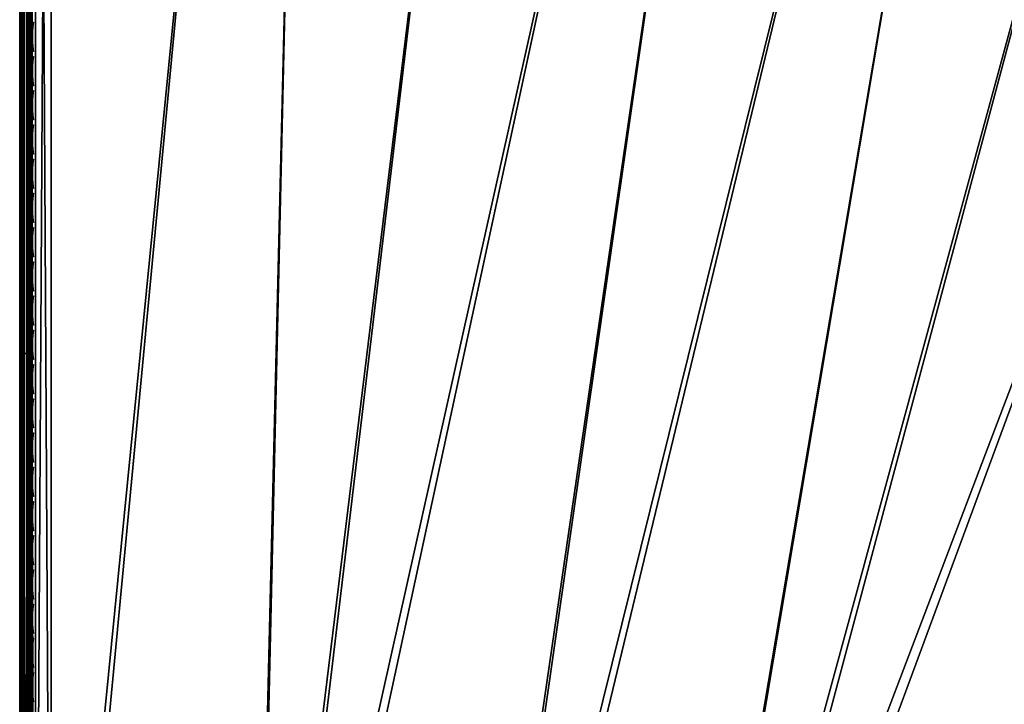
# Model space of a CAD drawing. Header units: inches. Extents: x 0 to 44.3, y -38.2 to 0.
# Tile 11 of 256: x 0 to 7.8, y -22.5 to -17.1. Entities that reach past the tile are written whole.
import ezdxf

# ---------------------------------------------------------------- set-up
doc = ezdxf.new("R2010")
doc.units = ezdxf.units.IN
doc.header["$LTSCALE"] = 0.03937
doc.header["$MEASUREMENT"] = 0
for name, color, linetype in [('A-FURN-3-ST', 151, 'Continuous'), ('A-FURN-3-ST-SEAM', 250, 'Continuous'), ('A-FURN-3-STITCH', 15, 'Continuous')]:
    doc.layers.add(name, color=color, linetype=linetype)

msp = doc.modelspace()

# ---------------------------------------------------------------- meshes
at = {"layer": 'A-FURN-3-ST'}
mesh = msp.add_polyface(dxfattribs=at)
corners = [(0.25, -5.4505, 18), (0.25, -26.9009, 18), (2.3672, -5.4989, 18), (0.125, -26.9009, 17.9665), (0.125, -5.4505, 17.9665), (0.0335, -26.9009, 17.875), (0.0335, -5.4505, 17.875), (0, -26.9009, 17.75), (0, -5.4505, 17.75), (0, -5.2847, 17.7337), (0.0063, -5.2739, 17.7882), (0.0733, -5.2502, 17.9071), (0.1042, -5.2451, 17.9328), (0.1735, -5.2383, 17.9671), (0.2502, -5.2359, 17.9788), (0.1736, -5.0342, 17.9052), (0.0063, -5.104, 17.7366), (0, -5.1253, 17.6853), (0.0734, -5.0576, 17.8487), (0.1043, -5.0476, 17.8729), (0, -27.5009, 5.25), (0, -4.8505, 5.25), (0.0335, -27.5009, 5.125), (0.0335, -4.8505, 5.125), (0.125, -27.5009, 5.0335), (0.125, -4.8505, 5.0335), (0.25, -27.5009, 5), (0.25, -4.8505, 5), (2.3784, -5.2145, 17.9625), (0.2504, -5.0296, 17.9162), (0, -4.6005, 16.9), (0, -27.7509, 16.9), (0, -4.9784, 17.6067), (0, -27.7509, 5.5), (0, -4.6005, 5.5), (2.3897, -4.8994, 5)]
mesh.append_faces([[corners[k] for k in face] for face in [(0, 1, 2), (1, 0, 3), (3, 0, 4), (3, 4, 5), (5, 4, 6), (5, 6, 7), (7, 6, 8), (9, 8, 10), (10, 8, 6), (10, 6, 11), (11, 6, 4), (11, 4, 12), (12, 4, 13), (14, 15, 13), (14, 13, 0), (0, 13, 4), (16, 17, 10), (10, 17, 9), (16, 10, 11, 18), (18, 11, 12, 19), (20, 21, 22), (22, 21, 23), (22, 23, 24), (24, 23, 25), (24, 25, 26), (26, 25, 27), (14, 28, 29), (14, 0, 2), (8, 30, 7), (7, 30, 31), (9, 17, 8), (8, 17, 32), (31, 30, 33), (33, 30, 34), (33, 34, 20), (20, 34, 21), (35, 26, 27)]])
mesh = msp.add_polyface(dxfattribs=at)
corners = [(6.711, -27.5344, 18), (14.9018, -7.4229, 18), (12.8471, -6.9097, 18), (5.1082, -27.2662, 18), (10.7749, -6.4728, 18), (8.6879, -6.1129, 18), (3.4949, -27.0709, 18), (6.5891, -5.8303, 18), (1.8744, -26.9491, 18), (4.4812, -5.6256, 18), (2.3672, -5.4989, 18), (0.25, -26.9009, 18), (13.0923, -5.8374, 5.5), (13.0839, -5.8745, 5.3087), (10.9729, -5.4295, 5.3087), (12.9806, -6.3247, 5), (10.8864, -5.8833, 5), (13.0234, -6.1382, 5.0381), (10.9223, -5.6953, 5.0381), (10.9527, -5.536, 5.1464), (13.0597, -5.9801, 5.1464), (8.7773, -5.5196, 5), (12.9107, -6.6322, 17.9625), (10.8281, -6.1931, 17.9625), (8.7307, -5.8314, 17.9625), (6.6214, -5.5475, 17.9625), (13.0842, -5.874, 17.1847), (13.0923, -5.8374, 16.9), (10.9732, -5.429, 17.1847), (13.0598, -5.9811, 17.45), (10.9528, -5.537, 17.45), (13.0208, -6.1515, 17.6778), (10.9203, -5.7087, 17.6778), (12.97, -6.3736, 17.8526), (10.8777, -5.9325, 17.8526), (8.7706, -5.5691, 17.8526), (15.057, -6.8433, 5), (6.6008, -28.1242, 5), (5.0253, -27.8604, 5), (3.4395, -27.6684, 5), (6.6562, -5.2341, 5), (1.8467, -27.5485, 5), (4.526, -5.0273, 5), (2.3897, -4.8994, 5), (0.25, -27.5009, 5)]
mesh.append_faces([[corners[k] for k in face] for face in [(0, 1, 2), (0, 2, 3), (3, 2, 4), (3, 4, 5), (3, 5, 6), (6, 5, 7), (6, 7, 8), (8, 7, 9), (8, 9, 10), (10, 11, 8), (12, 13, 14), (15, 16, 17), (17, 16, 18), (17, 18, 19, 20), (20, 19, 14, 13), (16, 21, 18), (2, 22, 4), (4, 22, 23), (4, 23, 5), (5, 23, 24), (5, 24, 7), (7, 24, 25), (26, 27, 28), (29, 26, 28, 30), (31, 29, 30, 32), (33, 31, 32, 34), (22, 33, 34, 23), (23, 34, 35, 24), (36, 37, 15), (15, 38, 16), (16, 38, 21), (21, 38, 39), (21, 39, 40), (40, 39, 41), (40, 41, 42), (42, 41, 43), (43, 41, 44)]])
mesh = msp.add_polyface(dxfattribs=at)
corners = [(8.1627, -28.4591, 5), (8.1185, -28.6453, 5.0381), (6.5652, -28.3122, 5.0381), (6.6008, -28.1242, 5), (4.9983, -28.0498, 5.0381), (5.0253, -27.8604, 5), (3.4212, -27.8588, 5.0381), (6.508, -28.6155, 5.5), (4.9551, -28.3555, 5.5), (6.5149, -28.5781, 5.3087), (4.9603, -28.3177, 5.3087), (4.9755, -28.2104, 5.1464), (6.535, -28.4715, 5.1464), (3.3921, -28.1661, 5.5), (3.3954, -28.1282, 5.3087), (3.4057, -28.0203, 5.1464), (4.9551, -28.3555, 16.9), (3.3921, -28.1661, 16.9), (6.508, -28.6155, 16.9), (6.5145, -28.5786, 17.1847), (4.9598, -28.3183, 17.1847), (9.7938, -28.5612, 17.9625), (9.8719, -28.2874, 18), (8.2345, -28.1521, 17.9625), (8.3, -27.875, 18), (6.6582, -27.8141, 17.9625), (6.711, -27.5344, 18), (5.0683, -27.548, 17.9625), (5.1082, -27.2662, 18), (3.4679, -27.3543, 17.9625), (9.7209, -28.8163, 17.8526), (8.1734, -28.4102, 17.8526), (6.609, -28.0748, 17.8526), (5.0311, -27.8107, 17.8526), (3.4428, -27.6185, 17.8526), (8.121, -28.632, 17.6778), (6.5668, -28.2987, 17.6778), (4.9992, -28.0363, 17.6778), (3.4213, -27.8453, 17.6778), (6.5346, -28.4705, 17.45), (4.9749, -28.2094, 17.45), (3.4049, -28.0193, 17.45), (3.395, -28.1287, 17.1847), (14.9018, -7.4229, 18), (15.057, -6.8433, 5), (12.9806, -6.3247, 5)]
mesh.append_faces([[corners[k] for k in face] for face in [(0, 1, 2), (0, 2, 3), (3, 2, 4), (3, 4, 5), (5, 4, 6), (7, 8, 9), (9, 8, 10), (9, 10, 11, 12), (12, 11, 4, 2), (8, 13, 10), (10, 14, 15, 11), (11, 15, 6, 4), (7, 16, 8), (8, 16, 17), (18, 19, 16), (16, 19, 20), (16, 20, 17), (21, 22, 23), (23, 22, 24), (23, 24, 25), (25, 24, 26), (25, 26, 27), (27, 26, 28), (27, 28, 29), (30, 21, 23, 31), (31, 23, 25, 32), (32, 25, 27, 33), (33, 27, 29, 34), (35, 31, 32, 36), (36, 32, 33, 37), (37, 33, 34, 38), (39, 36, 37, 40), (40, 37, 38, 41), (19, 39, 40, 20), (20, 40, 41, 42), (24, 43, 26), (44, 0, 3), (45, 3, 5)]])
at = {"layer": 'A-FURN-3-ST-SEAM'}
mesh = msp.add_polyface(dxfattribs=at)
corners = [(0.0567, -27.0937, 17.8324), (0.039, -27.0939, 17.8334), (0.039, -26.91, 17.8515), (0.0567, -26.91, 17.8505), (0.039, -19.7597, 17.8515), (0.0567, -19.7597, 17.8505), (0.039, -12.6094, 17.8515), (0.0567, -12.6094, 17.8505), (0.039, -5.4592, 17.8515), (0.0567, -5.4592, 17.8505), (0.0003, -5.4592, 17.9045), (0.0019, -5.4592, 17.8868), (0.0019, -12.6094, 17.8868), (0.0003, -12.6094, 17.9045), (0.0019, -19.7597, 17.8868), (0.0003, -19.7597, 17.9045), (0.0019, -26.91, 17.8868), (0.0003, -26.91, 17.9045), (0.0019, -27.1007, 17.868), (0.0003, -27.1041, 17.8854), (0.0228, -27.0953, 17.8406), (0.0228, -26.91, 17.8588), (0.0228, -19.7597, 17.8588), (0.0228, -12.6094, 17.8588), (0.0228, -5.4592, 17.8588), (0.1, -26.91, 17.9), (0.0929, -26.91, 17.9255), (0.1, -27.0951, 17.8825), (0.0929, -19.7597, 17.9255), (0.1, -19.7597, 17.9), (0.0929, -12.6094, 17.9255), (0.1, -12.6094, 17.9), (0.0929, -5.4592, 17.9255), (0.0812, -5.4592, 17.939), (0.0812, -12.6094, 17.939), (0.0812, -19.7597, 17.939), (0.0812, -26.91, 17.939), (0.0812, -27.1108, 17.9192), (0.0929, -27.1082, 17.906), (0.0655, -5.4592, 17.9472), (0.0655, -12.6094, 17.9472), (0.0655, -19.7597, 17.9472), (0.0655, -26.91, 17.9472), (0.0655, -27.1123, 17.9272), (0.0051, -5.4592, 17.9217), (0.0051, -12.6094, 17.9217), (0.0051, -19.7597, 17.9217), (0.0051, -26.91, 17.9217), (0.0051, -27.1074, 17.9022), (0.0872, -5.4592, 17.8675), (0.0965, -5.4592, 17.8826), (0.0965, -12.6094, 17.8826), (0.0872, -12.6094, 17.8675), (0.0965, -19.7597, 17.8826), (0.0872, -19.7597, 17.8675), (0.0965, -26.91, 17.8826), (0.0872, -26.91, 17.8675), (0.0965, -27.0999, 17.8639), (0.0872, -27.097, 17.8491), (0.1, -5.4592, 17.9), (0.0304, -27.1121, 17.9259), (0.0304, -26.91, 17.9459), (0.0304, -19.7597, 17.9459), (0.0304, -12.6094, 17.9459), (0.0155, -27.1102, 17.9164), (0.0155, -26.91, 17.9362), (0.0155, -19.7597, 17.9362), (0.0155, -12.6094, 17.9362), (0.0734, -27.0948, 17.8381), (0.0734, -26.91, 17.8563), (0.0734, -19.7597, 17.8563), (0.0734, -12.6094, 17.8563)]
mesh.append_faces([[corners[k] for k in face] for face in [(0, 1, 2, 3), (3, 2, 4, 5), (5, 4, 6, 7), (7, 6, 8, 9), (10, 11, 12, 13), (13, 12, 14, 15), (15, 14, 16, 17), (17, 16, 18, 19), (1, 20, 21, 2), (2, 21, 22, 4), (4, 22, 23, 6), (6, 23, 24, 8), (25, 26, 27), (26, 25, 28), (28, 25, 29), (28, 29, 30), (30, 29, 31), (30, 31, 32), (32, 33, 34, 30), (30, 34, 35, 28), (28, 35, 36, 26), (26, 36, 37, 38), (33, 39, 40, 34), (34, 40, 41, 35), (35, 41, 42, 36), (36, 42, 43, 37), (44, 10, 13, 45), (45, 13, 15, 46), (46, 15, 17, 47), (47, 17, 19, 48), (49, 50, 51, 52), (52, 51, 53, 54), (54, 53, 55, 56), (56, 55, 57, 58), (51, 59, 31), (51, 31, 53), (53, 31, 29), (53, 29, 55), (55, 29, 25), (55, 25, 27), (60, 43, 42, 61), (61, 42, 41, 62), (62, 41, 40, 63), (64, 60, 61, 65), (65, 61, 62, 66), (66, 62, 63, 67), (48, 64, 65, 47), (47, 65, 66, 46), (46, 66, 67, 45), (20, 18, 16, 21), (21, 16, 14, 22), (22, 14, 12, 23), (68, 0, 3, 69), (69, 3, 5, 70), (70, 5, 7, 71), (58, 68, 69, 56), (56, 69, 70, 54), (54, 70, 71, 52)]])
at = {"layer": 'A-FURN-3-STITCH'}
mesh = msp.add_polyface(dxfattribs=at)
corners = [(0.1007, -17.3644, 17.9499), (0.0964, -17.3259, 17.9556), (0.096, -17.3258, 17.9608), (0.1028, -17.3644, 17.9514), (0.0938, -17.287, 17.9588), (0.0934, -17.287, 17.964), (0.1003, -17.3258, 17.9637), (0.1071, -17.3643, 17.9543), (0.0929, -17.248, 17.9594), (0.0926, -17.2479, 17.9646), (0.0977, -17.2869, 17.9669), (0.105, -17.3258, 17.9615), (0.1093, -17.3643, 17.9558), (0.0938, -17.2089, 17.9575), (0.0934, -17.2088, 17.9627), (0.0969, -17.2478, 17.9675), (0.1024, -17.2869, 17.9646), (0.0964, -17.1701, 17.953), (0.096, -17.1701, 17.9582), (0.0977, -17.2088, 17.9656), (0.1016, -17.2479, 17.9652), (0.1007, -17.1319, 17.9461), (0.1028, -17.1319, 17.9476), (0.1003, -17.17, 17.9611), (0.1024, -17.2088, 17.9633), (0.1071, -17.1318, 17.9505), (0.105, -17.1701, 17.9589), (0.1093, -17.1318, 17.9519)]
mesh.append_faces([[corners[k] for k in face] for face in [(0, 1, 2, 3), (1, 4, 5, 2), (3, 2, 6, 7), (4, 8, 9, 5), (2, 5, 10, 6), (7, 6, 11, 12), (8, 13, 14, 9), (5, 9, 15, 10), (6, 10, 16, 11), (13, 17, 18, 14), (9, 14, 19, 15), (10, 15, 20, 16), (17, 21, 22, 18), (14, 18, 23, 19), (15, 19, 24, 20), (18, 22, 25, 23), (19, 23, 26, 24), (23, 25, 27, 26)]])
mesh = msp.add_polyface(dxfattribs=at)
corners = [(0.1007, -17.6359, 17.9499), (0.0964, -17.5975, 17.9556), (0.096, -17.5974, 17.9608), (0.1028, -17.6359, 17.9514), (0.0938, -17.5586, 17.9588), (0.0934, -17.5585, 17.964), (0.1003, -17.5973, 17.9637), (0.1071, -17.6358, 17.9543), (0.0929, -17.5195, 17.9594), (0.0926, -17.5194, 17.9646), (0.0977, -17.5584, 17.9669), (0.105, -17.5974, 17.9615), (0.1093, -17.6358, 17.9558), (0.0938, -17.4804, 17.9575), (0.0934, -17.4804, 17.9627), (0.0969, -17.5194, 17.9675), (0.1024, -17.5585, 17.9646), (0.0964, -17.4417, 17.953), (0.096, -17.4416, 17.9582), (0.0977, -17.4803, 17.9656), (0.1016, -17.5194, 17.9652), (0.1007, -17.4034, 17.9461), (0.1028, -17.4034, 17.9476), (0.1003, -17.4415, 17.9611), (0.1024, -17.4803, 17.9633), (0.1071, -17.4034, 17.9505), (0.105, -17.4416, 17.9589), (0.1093, -17.4033, 17.9519)]
mesh.append_faces([[corners[k] for k in face] for face in [(0, 1, 2, 3), (1, 4, 5, 2), (3, 2, 6, 7), (4, 8, 9, 5), (2, 5, 10, 6), (7, 6, 11, 12), (8, 13, 14, 9), (5, 9, 15, 10), (6, 10, 16, 11), (13, 17, 18, 14), (9, 14, 19, 15), (10, 15, 20, 16), (17, 21, 22, 18), (14, 18, 23, 19), (15, 19, 24, 20), (18, 22, 25, 23), (19, 23, 26, 24), (23, 25, 27, 26)]])
mesh = msp.add_polyface(dxfattribs=at)
corners = [(0.1007, -17.9074, 17.9499), (0.0964, -17.869, 17.9556), (0.096, -17.8689, 17.9608), (0.1028, -17.9074, 17.9514), (0.0938, -17.8301, 17.9588), (0.0934, -17.83, 17.964), (0.1003, -17.8689, 17.9637), (0.1071, -17.9074, 17.9543), (0.0929, -17.791, 17.9594), (0.0926, -17.7909, 17.9646), (0.0977, -17.83, 17.9669), (0.105, -17.8689, 17.9615), (0.1093, -17.9073, 17.9558), (0.0938, -17.752, 17.9575), (0.0934, -17.7519, 17.9627), (0.0969, -17.7909, 17.9675), (0.1024, -17.83, 17.9646), (0.0964, -17.7132, 17.953), (0.096, -17.7131, 17.9582), (0.0977, -17.7518, 17.9656), (0.1016, -17.7909, 17.9652), (0.1007, -17.675, 17.9461), (0.1028, -17.6749, 17.9476), (0.1003, -17.7131, 17.9611), (0.1024, -17.7519, 17.9633), (0.1071, -17.6749, 17.9505), (0.105, -17.7131, 17.9589), (0.1093, -17.6749, 17.9519)]
mesh.append_faces([[corners[k] for k in face] for face in [(0, 1, 2, 3), (1, 4, 5, 2), (3, 2, 6, 7), (4, 8, 9, 5), (2, 5, 10, 6), (7, 6, 11, 12), (8, 13, 14, 9), (5, 9, 15, 10), (6, 10, 16, 11), (13, 17, 18, 14), (9, 14, 19, 15), (10, 15, 20, 16), (17, 21, 22, 18), (14, 18, 23, 19), (15, 19, 24, 20), (18, 22, 25, 23), (19, 23, 26, 24), (23, 25, 27, 26)]])
mesh = msp.add_polyface(dxfattribs=at)
corners = [(0.1007, -18.179, 17.9499), (0.0964, -18.1405, 17.9556), (0.096, -18.1404, 17.9608), (0.1028, -18.1789, 17.9514), (0.0938, -18.1016, 17.9588), (0.0934, -18.1015, 17.964), (0.1003, -18.1404, 17.9637), (0.1071, -18.1789, 17.9543), (0.0929, -18.0625, 17.9594), (0.0926, -18.0625, 17.9646), (0.0977, -18.1015, 17.9669), (0.105, -18.1404, 17.9615), (0.1093, -18.1789, 17.9558), (0.0938, -18.0235, 17.9575), (0.0934, -18.0234, 17.9627), (0.0969, -18.0624, 17.9675), (0.1024, -18.1015, 17.9646), (0.0964, -17.9847, 17.953), (0.096, -17.9847, 17.9582), (0.0977, -18.0234, 17.9656), (0.1016, -18.0624, 17.9652), (0.1007, -17.9465, 17.9461), (0.1028, -17.9465, 17.9476), (0.1003, -17.9846, 17.9611), (0.1024, -18.0234, 17.9633), (0.1071, -17.9464, 17.9505), (0.105, -17.9846, 17.9589), (0.1093, -17.9464, 17.9519)]
mesh.append_faces([[corners[k] for k in face] for face in [(0, 1, 2, 3), (1, 4, 5, 2), (3, 2, 6, 7), (4, 8, 9, 5), (2, 5, 10, 6), (7, 6, 11, 12), (8, 13, 14, 9), (5, 9, 15, 10), (6, 10, 16, 11), (13, 17, 18, 14), (9, 14, 19, 15), (10, 15, 20, 16), (17, 21, 22, 18), (14, 18, 23, 19), (15, 19, 24, 20), (18, 22, 25, 23), (19, 23, 26, 24), (23, 25, 27, 26)]])
mesh = msp.add_polyface(dxfattribs=at)
corners = [(0.1007, -18.4505, 17.9499), (0.0964, -18.412, 17.9556), (0.096, -18.412, 17.9608), (0.1028, -18.4505, 17.9514), (0.0938, -18.3732, 17.9588), (0.0934, -18.3731, 17.964), (0.1003, -18.4119, 17.9637), (0.1071, -18.4504, 17.9543), (0.0929, -18.3341, 17.9594), (0.0926, -18.334, 17.9646), (0.0977, -18.373, 17.9669), (0.105, -18.412, 17.9615), (0.1093, -18.4504, 17.9558), (0.0938, -18.295, 17.9575), (0.0934, -18.2949, 17.9627), (0.0969, -18.3339, 17.9675), (0.1024, -18.3731, 17.9646), (0.0964, -18.2563, 17.953), (0.096, -18.2562, 17.9582), (0.0977, -18.2949, 17.9656), (0.1016, -18.334, 17.9652), (0.1007, -18.218, 17.9461), (0.1028, -18.218, 17.9476), (0.1003, -18.2561, 17.9611), (0.1024, -18.2949, 17.9633), (0.1071, -18.218, 17.9505), (0.105, -18.2562, 17.9589), (0.1093, -18.2179, 17.9519)]
mesh.append_faces([[corners[k] for k in face] for face in [(0, 1, 2, 3), (1, 4, 5, 2), (3, 2, 6, 7), (4, 8, 9, 5), (2, 5, 10, 6), (7, 6, 11, 12), (8, 13, 14, 9), (5, 9, 15, 10), (6, 10, 16, 11), (13, 17, 18, 14), (9, 14, 19, 15), (10, 15, 20, 16), (17, 21, 22, 18), (14, 18, 23, 19), (15, 19, 24, 20), (18, 22, 25, 23), (19, 23, 26, 24), (23, 25, 27, 26)]])
mesh = msp.add_polyface(dxfattribs=at)
corners = [(0.1007, -18.722, 17.9499), (0.0964, -18.6836, 17.9556), (0.096, -18.6835, 17.9608), (0.1028, -18.722, 17.9514), (0.0938, -18.6447, 17.9588), (0.0934, -18.6446, 17.964), (0.1003, -18.6834, 17.9637), (0.1071, -18.722, 17.9543), (0.0929, -18.6056, 17.9594), (0.0926, -18.6055, 17.9646), (0.0977, -18.6446, 17.9669), (0.105, -18.6835, 17.9615), (0.1093, -18.7219, 17.9558), (0.0938, -18.5666, 17.9575), (0.0934, -18.5665, 17.9627), (0.0969, -18.6055, 17.9675), (0.1024, -18.6446, 17.9646), (0.0964, -18.5278, 17.953), (0.096, -18.5277, 17.9582), (0.0977, -18.5664, 17.9656), (0.1016, -18.6055, 17.9652), (0.1007, -18.4896, 17.9461), (0.1028, -18.4895, 17.9476), (0.1003, -18.5277, 17.9611), (0.1024, -18.5665, 17.9633), (0.1071, -18.4895, 17.9505), (0.105, -18.5277, 17.9589), (0.1093, -18.4895, 17.9519)]
mesh.append_faces([[corners[k] for k in face] for face in [(0, 1, 2, 3), (1, 4, 5, 2), (3, 2, 6, 7), (4, 8, 9, 5), (2, 5, 10, 6), (7, 6, 11, 12), (8, 13, 14, 9), (5, 9, 15, 10), (6, 10, 16, 11), (13, 17, 18, 14), (9, 14, 19, 15), (10, 15, 20, 16), (17, 21, 22, 18), (14, 18, 23, 19), (15, 19, 24, 20), (18, 22, 25, 23), (19, 23, 26, 24), (23, 25, 27, 26)]])
mesh = msp.add_polyface(dxfattribs=at)
corners = [(0.1007, -18.9936, 17.9499), (0.0964, -18.9551, 17.9556), (0.096, -18.955, 17.9608), (0.1028, -18.9935, 17.9514), (0.0938, -18.9162, 17.9588), (0.0934, -18.9161, 17.964), (0.1003, -18.955, 17.9637), (0.1071, -18.9935, 17.9543), (0.0929, -18.8771, 17.9594), (0.0926, -18.877, 17.9646), (0.0977, -18.9161, 17.9669), (0.105, -18.955, 17.9615), (0.1093, -18.9935, 17.9558), (0.0938, -18.8381, 17.9575), (0.0934, -18.838, 17.9627), (0.0969, -18.877, 17.9675), (0.1024, -18.9161, 17.9646), (0.0964, -18.7993, 17.953), (0.096, -18.7992, 17.9582), (0.0977, -18.838, 17.9656), (0.1016, -18.877, 17.9652), (0.1007, -18.7611, 17.9461), (0.1028, -18.7611, 17.9476), (0.1003, -18.7992, 17.9611), (0.1024, -18.838, 17.9633), (0.1071, -18.761, 17.9505), (0.105, -18.7992, 17.9589), (0.1093, -18.761, 17.9519)]
mesh.append_faces([[corners[k] for k in face] for face in [(0, 1, 2, 3), (1, 4, 5, 2), (3, 2, 6, 7), (4, 8, 9, 5), (2, 5, 10, 6), (7, 6, 11, 12), (8, 13, 14, 9), (5, 9, 15, 10), (6, 10, 16, 11), (13, 17, 18, 14), (9, 14, 19, 15), (10, 15, 20, 16), (17, 21, 22, 18), (14, 18, 23, 19), (15, 19, 24, 20), (18, 22, 25, 23), (19, 23, 26, 24), (23, 25, 27, 26)]])
mesh = msp.add_polyface(dxfattribs=at)
corners = [(0.1007, -19.2651, 17.9499), (0.0964, -19.2266, 17.9556), (0.096, -19.2266, 17.9608), (0.1028, -19.2651, 17.9514), (0.0938, -19.1878, 17.9588), (0.0934, -19.1877, 17.964), (0.1003, -19.2265, 17.9637), (0.1071, -19.265, 17.9543), (0.0929, -19.1487, 17.9594), (0.0926, -19.1486, 17.9646), (0.0977, -19.1876, 17.9669), (0.105, -19.2265, 17.9615), (0.1093, -19.265, 17.9558), (0.0938, -19.1096, 17.9575), (0.0934, -19.1095, 17.9627), (0.0969, -19.1485, 17.9675), (0.1024, -19.1877, 17.9646), (0.0964, -19.0709, 17.953), (0.096, -19.0708, 17.9582), (0.0977, -19.1095, 17.9656), (0.1016, -19.1486, 17.9652), (0.1007, -19.0326, 17.9461), (0.1028, -19.0326, 17.9476), (0.1003, -19.0707, 17.9611), (0.1024, -19.1095, 17.9633), (0.1071, -19.0325, 17.9505), (0.105, -19.0708, 17.9589), (0.1093, -19.0325, 17.9519)]
mesh.append_faces([[corners[k] for k in face] for face in [(0, 1, 2, 3), (1, 4, 5, 2), (3, 2, 6, 7), (4, 8, 9, 5), (2, 5, 10, 6), (7, 6, 11, 12), (8, 13, 14, 9), (5, 9, 15, 10), (6, 10, 16, 11), (13, 17, 18, 14), (9, 14, 19, 15), (10, 15, 20, 16), (17, 21, 22, 18), (14, 18, 23, 19), (15, 19, 24, 20), (18, 22, 25, 23), (19, 23, 26, 24), (23, 25, 27, 26)]])
mesh = msp.add_polyface(dxfattribs=at)
corners = [(0.1007, -19.5366, 17.9499), (0.0964, -19.4982, 17.9556), (0.096, -19.4981, 17.9608), (0.1028, -19.5366, 17.9514), (0.0938, -19.4593, 17.9588), (0.0934, -19.4592, 17.964), (0.1003, -19.498, 17.9637), (0.1071, -19.5365, 17.9543), (0.0929, -19.4202, 17.9594), (0.0926, -19.4201, 17.9646), (0.0977, -19.4591, 17.9669), (0.105, -19.4981, 17.9615), (0.1093, -19.5365, 17.9558), (0.0938, -19.3811, 17.9575), (0.0934, -19.3811, 17.9627), (0.0969, -19.4201, 17.9675), (0.1024, -19.4592, 17.9646), (0.0964, -19.3424, 17.953), (0.096, -19.3423, 17.9582), (0.0977, -19.381, 17.9656), (0.1016, -19.4201, 17.9652), (0.1007, -19.3041, 17.9461), (0.1028, -19.3041, 17.9476), (0.1003, -19.3423, 17.9611), (0.1024, -19.3811, 17.9633), (0.1071, -19.3041, 17.9505), (0.105, -19.3423, 17.9589), (0.1093, -19.304, 17.9519)]
mesh.append_faces([[corners[k] for k in face] for face in [(0, 1, 2, 3), (1, 4, 5, 2), (3, 2, 6, 7), (4, 8, 9, 5), (2, 5, 10, 6), (7, 6, 11, 12), (8, 13, 14, 9), (5, 9, 15, 10), (6, 10, 16, 11), (13, 17, 18, 14), (9, 14, 19, 15), (10, 15, 20, 16), (17, 21, 22, 18), (14, 18, 23, 19), (15, 19, 24, 20), (18, 22, 25, 23), (19, 23, 26, 24), (23, 25, 27, 26)]])
mesh = msp.add_polyface(dxfattribs=at)
corners = [(0.1007, -19.8081, 17.9499), (0.0964, -19.7697, 17.9556), (0.096, -19.7696, 17.9608), (0.1028, -19.8081, 17.9514), (0.0938, -19.7308, 17.9588), (0.0934, -19.7307, 17.964), (0.1003, -19.7696, 17.9637), (0.1071, -19.8081, 17.9543), (0.0929, -19.6917, 17.9594), (0.0926, -19.6916, 17.9646), (0.0977, -19.7307, 17.9669), (0.105, -19.7696, 17.9615), (0.1093, -19.8081, 17.9558), (0.0938, -19.6527, 17.9575), (0.0934, -19.6526, 17.9627), (0.0969, -19.6916, 17.9675), (0.1024, -19.7307, 17.9646), (0.0964, -19.6139, 17.953), (0.096, -19.6138, 17.9582), (0.0977, -19.6525, 17.9656), (0.1016, -19.6916, 17.9652), (0.1007, -19.5757, 17.9461), (0.1028, -19.5756, 17.9476), (0.1003, -19.6138, 17.9611), (0.1024, -19.6526, 17.9633), (0.1071, -19.5756, 17.9505), (0.105, -19.6138, 17.9589), (0.1093, -19.5756, 17.9519)]
mesh.append_faces([[corners[k] for k in face] for face in [(0, 1, 2, 3), (1, 4, 5, 2), (3, 2, 6, 7), (4, 8, 9, 5), (2, 5, 10, 6), (7, 6, 11, 12), (8, 13, 14, 9), (5, 9, 15, 10), (6, 10, 16, 11), (13, 17, 18, 14), (9, 14, 19, 15), (10, 15, 20, 16), (17, 21, 22, 18), (14, 18, 23, 19), (15, 19, 24, 20), (18, 22, 25, 23), (19, 23, 26, 24), (23, 25, 27, 26)]])
mesh = msp.add_polyface(dxfattribs=at)
corners = [(0.1007, -20.0797, 17.9499), (0.0964, -20.0412, 17.9556), (0.096, -20.0411, 17.9608), (0.1028, -20.0797, 17.9514), (0.0938, -20.0023, 17.9588), (0.0934, -20.0023, 17.964), (0.1003, -20.0411, 17.9637), (0.1071, -20.0796, 17.9543), (0.0929, -19.9633, 17.9594), (0.0926, -19.9632, 17.9646), (0.0977, -20.0022, 17.9669), (0.105, -20.0411, 17.9615), (0.1093, -20.0796, 17.9558), (0.0938, -19.9242, 17.9575), (0.0934, -19.9241, 17.9627), (0.0969, -19.9631, 17.9675), (0.1024, -20.0022, 17.9646), (0.0964, -19.8854, 17.953), (0.096, -19.8854, 17.9582), (0.0977, -19.9241, 17.9656), (0.1016, -19.9632, 17.9652), (0.1007, -19.8472, 17.9461), (0.1028, -19.8472, 17.9476), (0.1003, -19.8853, 17.9611), (0.1024, -19.9241, 17.9633), (0.1071, -19.8471, 17.9505), (0.105, -19.8853, 17.9589), (0.1093, -19.8471, 17.9519)]
mesh.append_faces([[corners[k] for k in face] for face in [(0, 1, 2, 3), (1, 4, 5, 2), (3, 2, 6, 7), (4, 8, 9, 5), (2, 5, 10, 6), (7, 6, 11, 12), (8, 13, 14, 9), (5, 9, 15, 10), (6, 10, 16, 11), (13, 17, 18, 14), (9, 14, 19, 15), (10, 15, 20, 16), (17, 21, 22, 18), (14, 18, 23, 19), (15, 19, 24, 20), (18, 22, 25, 23), (19, 23, 26, 24), (23, 25, 27, 26)]])
mesh = msp.add_polyface(dxfattribs=at)
corners = [(0.1007, -20.3512, 17.9499), (0.0964, -20.3128, 17.9556), (0.096, -20.3127, 17.9608), (0.1028, -20.3512, 17.9514), (0.0938, -20.2739, 17.9588), (0.0934, -20.2738, 17.964), (0.1003, -20.3126, 17.9637), (0.1071, -20.3511, 17.9543), (0.0929, -20.2348, 17.9594), (0.0926, -20.2347, 17.9646), (0.0977, -20.2737, 17.9669), (0.105, -20.3127, 17.9615), (0.1093, -20.3511, 17.9558), (0.0938, -20.1957, 17.9575), (0.0934, -20.1957, 17.9627), (0.0969, -20.2346, 17.9675), (0.1024, -20.2738, 17.9646), (0.0964, -20.157, 17.953), (0.096, -20.1569, 17.9582), (0.0977, -20.1956, 17.9656), (0.1016, -20.2347, 17.9652), (0.1007, -20.1187, 17.9461), (0.1028, -20.1187, 17.9476), (0.1003, -20.1568, 17.9611), (0.1024, -20.1956, 17.9633), (0.1071, -20.1187, 17.9505), (0.105, -20.1569, 17.9589), (0.1093, -20.1186, 17.9519)]
mesh.append_faces([[corners[k] for k in face] for face in [(0, 1, 2, 3), (1, 4, 5, 2), (3, 2, 6, 7), (4, 8, 9, 5), (2, 5, 10, 6), (7, 6, 11, 12), (8, 13, 14, 9), (5, 9, 15, 10), (6, 10, 16, 11), (13, 17, 18, 14), (9, 14, 19, 15), (10, 15, 20, 16), (17, 21, 22, 18), (14, 18, 23, 19), (15, 19, 24, 20), (18, 22, 25, 23), (19, 23, 26, 24), (23, 25, 27, 26)]])
mesh = msp.add_polyface(dxfattribs=at)
corners = [(0.1007, -20.6227, 17.9499), (0.0964, -20.5843, 17.9556), (0.096, -20.5842, 17.9608), (0.1028, -20.6227, 17.9514), (0.0938, -20.5454, 17.9588), (0.0934, -20.5453, 17.964), (0.1003, -20.5842, 17.9637), (0.1071, -20.6227, 17.9543), (0.0929, -20.5063, 17.9594), (0.0926, -20.5062, 17.9646), (0.0977, -20.5453, 17.9669), (0.105, -20.5842, 17.9615), (0.1093, -20.6226, 17.9558), (0.0938, -20.4673, 17.9575), (0.0934, -20.4672, 17.9627), (0.0969, -20.5062, 17.9675), (0.1024, -20.5453, 17.9646), (0.0964, -20.4285, 17.953), (0.096, -20.4284, 17.9582), (0.0977, -20.4671, 17.9656), (0.1016, -20.5062, 17.9652), (0.1007, -20.3903, 17.9461), (0.1028, -20.3902, 17.9476), (0.1003, -20.4284, 17.9611), (0.1024, -20.4672, 17.9633), (0.1071, -20.3902, 17.9505), (0.105, -20.4284, 17.9589), (0.1093, -20.3902, 17.9519)]
mesh.append_faces([[corners[k] for k in face] for face in [(0, 1, 2, 3), (1, 4, 5, 2), (3, 2, 6, 7), (4, 8, 9, 5), (2, 5, 10, 6), (7, 6, 11, 12), (8, 13, 14, 9), (5, 9, 15, 10), (6, 10, 16, 11), (13, 17, 18, 14), (9, 14, 19, 15), (10, 15, 20, 16), (17, 21, 22, 18), (14, 18, 23, 19), (15, 19, 24, 20), (18, 22, 25, 23), (19, 23, 26, 24), (23, 25, 27, 26)]])
mesh = msp.add_polyface(dxfattribs=at)
corners = [(0.1007, -20.8943, 17.9499), (0.0964, -20.8558, 17.9556), (0.096, -20.8557, 17.9608), (0.1028, -20.8942, 17.9514), (0.0938, -20.8169, 17.9588), (0.0934, -20.8168, 17.964), (0.1003, -20.8557, 17.9637), (0.1071, -20.8942, 17.9543), (0.0929, -20.7778, 17.9594), (0.0926, -20.7778, 17.9646), (0.0977, -20.8168, 17.9669), (0.105, -20.8557, 17.9615), (0.1093, -20.8942, 17.9558), (0.0938, -20.7388, 17.9575), (0.0934, -20.7387, 17.9627), (0.0969, -20.7777, 17.9675), (0.1024, -20.8168, 17.9646), (0.0964, -20.7, 17.953), (0.096, -20.6999, 17.9582), (0.0977, -20.7387, 17.9656), (0.1016, -20.7777, 17.9652), (0.1007, -20.6618, 17.9461), (0.1028, -20.6618, 17.9476), (0.1003, -20.6999, 17.9611), (0.1024, -20.7387, 17.9633), (0.1071, -20.6617, 17.9505), (0.105, -20.6999, 17.9589), (0.1093, -20.6617, 17.9519)]
mesh.append_faces([[corners[k] for k in face] for face in [(0, 1, 2, 3), (1, 4, 5, 2), (3, 2, 6, 7), (4, 8, 9, 5), (2, 5, 10, 6), (7, 6, 11, 12), (8, 13, 14, 9), (5, 9, 15, 10), (6, 10, 16, 11), (13, 17, 18, 14), (9, 14, 19, 15), (10, 15, 20, 16), (17, 21, 22, 18), (14, 18, 23, 19), (15, 19, 24, 20), (18, 22, 25, 23), (19, 23, 26, 24), (23, 25, 27, 26)]])
mesh = msp.add_polyface(dxfattribs=at)
corners = [(0.1007, -21.1658, 17.9499), (0.0964, -21.1273, 17.9556), (0.096, -21.1273, 17.9608), (0.1028, -21.1658, 17.9514), (0.0938, -21.0885, 17.9588), (0.0934, -21.0884, 17.964), (0.1003, -21.1272, 17.9637), (0.1071, -21.1657, 17.9543), (0.0929, -21.0494, 17.9594), (0.0926, -21.0493, 17.9646), (0.0977, -21.0883, 17.9669), (0.105, -21.1272, 17.9615), (0.1093, -21.1657, 17.9558), (0.0938, -21.0103, 17.9575), (0.0934, -21.0102, 17.9627), (0.0969, -21.0492, 17.9675), (0.1024, -21.0884, 17.9646), (0.0964, -20.9716, 17.953), (0.096, -20.9715, 17.9582), (0.0977, -21.0102, 17.9656), (0.1016, -21.0493, 17.9652), (0.1007, -20.9333, 17.9461), (0.1028, -20.9333, 17.9476), (0.1003, -20.9714, 17.9611), (0.1024, -21.0102, 17.9633), (0.1071, -20.9332, 17.9505), (0.105, -20.9715, 17.9589), (0.1093, -20.9332, 17.9519)]
mesh.append_faces([[corners[k] for k in face] for face in [(0, 1, 2, 3), (1, 4, 5, 2), (3, 2, 6, 7), (4, 8, 9, 5), (2, 5, 10, 6), (7, 6, 11, 12), (8, 13, 14, 9), (5, 9, 15, 10), (6, 10, 16, 11), (13, 17, 18, 14), (9, 14, 19, 15), (10, 15, 20, 16), (17, 21, 22, 18), (14, 18, 23, 19), (15, 19, 24, 20), (18, 22, 25, 23), (19, 23, 26, 24), (23, 25, 27, 26)]])
mesh = msp.add_polyface(dxfattribs=at)
corners = [(0.1007, -21.4373, 17.9499), (0.0964, -21.3989, 17.9556), (0.096, -21.3988, 17.9608), (0.1028, -21.4373, 17.9514), (0.0938, -21.36, 17.9588), (0.0934, -21.3599, 17.964), (0.1003, -21.3987, 17.9637), (0.1071, -21.4373, 17.9543), (0.0929, -21.3209, 17.9594), (0.0926, -21.3208, 17.9646), (0.0977, -21.3599, 17.9669), (0.105, -21.3988, 17.9615), (0.1093, -21.4372, 17.9558), (0.0938, -21.2819, 17.9575), (0.0934, -21.2818, 17.9627), (0.0969, -21.3208, 17.9675), (0.1024, -21.3599, 17.9646), (0.0964, -21.2431, 17.953), (0.096, -21.243, 17.9582), (0.0977, -21.2817, 17.9656), (0.1016, -21.3208, 17.9652), (0.1007, -21.2049, 17.9461), (0.1028, -21.2048, 17.9476), (0.1003, -21.243, 17.9611), (0.1024, -21.2818, 17.9633), (0.1071, -21.2048, 17.9505), (0.105, -21.243, 17.9589), (0.1093, -21.2048, 17.9519)]
mesh.append_faces([[corners[k] for k in face] for face in [(0, 1, 2, 3), (1, 4, 5, 2), (3, 2, 6, 7), (4, 8, 9, 5), (2, 5, 10, 6), (7, 6, 11, 12), (8, 13, 14, 9), (5, 9, 15, 10), (6, 10, 16, 11), (13, 17, 18, 14), (9, 14, 19, 15), (10, 15, 20, 16), (17, 21, 22, 18), (14, 18, 23, 19), (15, 19, 24, 20), (18, 22, 25, 23), (19, 23, 26, 24), (23, 25, 27, 26)]])
mesh = msp.add_polyface(dxfattribs=at)
corners = [(0.1007, -21.7089, 17.9499), (0.0964, -21.6704, 17.9556), (0.096, -21.6703, 17.9608), (0.1028, -21.7088, 17.9514), (0.0938, -21.6315, 17.9588), (0.0934, -21.6314, 17.964), (0.1003, -21.6703, 17.9637), (0.1071, -21.7088, 17.9543), (0.0929, -21.5924, 17.9594), (0.0926, -21.5923, 17.9646), (0.0977, -21.6314, 17.9669), (0.105, -21.6703, 17.9615), (0.1093, -21.7088, 17.9558), (0.0938, -21.5534, 17.9575), (0.0934, -21.5533, 17.9627), (0.0969, -21.5923, 17.9675), (0.1024, -21.6314, 17.9646), (0.0964, -21.5146, 17.953), (0.096, -21.5145, 17.9582), (0.0977, -21.5533, 17.9656), (0.1016, -21.5923, 17.9652), (0.1007, -21.4764, 17.9461), (0.1028, -21.4764, 17.9476), (0.1003, -21.5145, 17.9611), (0.1024, -21.5533, 17.9633), (0.1071, -21.4763, 17.9505), (0.105, -21.5145, 17.9589), (0.1093, -21.4763, 17.9519)]
mesh.append_faces([[corners[k] for k in face] for face in [(0, 1, 2, 3), (1, 4, 5, 2), (3, 2, 6, 7), (4, 8, 9, 5), (2, 5, 10, 6), (7, 6, 11, 12), (8, 13, 14, 9), (5, 9, 15, 10), (6, 10, 16, 11), (13, 17, 18, 14), (9, 14, 19, 15), (10, 15, 20, 16), (17, 21, 22, 18), (14, 18, 23, 19), (15, 19, 24, 20), (18, 22, 25, 23), (19, 23, 26, 24), (23, 25, 27, 26)]])
mesh = msp.add_polyface(dxfattribs=at)
corners = [(0.1007, -21.9804, 17.9499), (0.0964, -21.9419, 17.9556), (0.096, -21.9418, 17.9608), (0.1028, -21.9804, 17.9514), (0.0938, -21.903, 17.9588), (0.0934, -21.903, 17.964), (0.1003, -21.9418, 17.9637), (0.1071, -21.9803, 17.9543), (0.0929, -21.864, 17.9594), (0.0926, -21.8639, 17.9646), (0.0977, -21.9029, 17.9669), (0.105, -21.9418, 17.9615), (0.1093, -21.9803, 17.9558), (0.0938, -21.8249, 17.9575), (0.0934, -21.8248, 17.9627), (0.0969, -21.8638, 17.9675), (0.1024, -21.903, 17.9646), (0.0964, -21.7862, 17.953), (0.096, -21.7861, 17.9582), (0.0977, -21.8248, 17.9656), (0.1016, -21.8639, 17.9652), (0.1007, -21.7479, 17.9461), (0.1028, -21.7479, 17.9476), (0.1003, -21.786, 17.9611), (0.1024, -21.8248, 17.9633), (0.1071, -21.7478, 17.9505), (0.105, -21.7861, 17.9589), (0.1093, -21.7478, 17.9519)]
mesh.append_faces([[corners[k] for k in face] for face in [(0, 1, 2, 3), (1, 4, 5, 2), (3, 2, 6, 7), (4, 8, 9, 5), (2, 5, 10, 6), (7, 6, 11, 12), (8, 13, 14, 9), (5, 9, 15, 10), (6, 10, 16, 11), (13, 17, 18, 14), (9, 14, 19, 15), (10, 15, 20, 16), (17, 21, 22, 18), (14, 18, 23, 19), (15, 19, 24, 20), (18, 22, 25, 23), (19, 23, 26, 24), (23, 25, 27, 26)]])
mesh = msp.add_polyface(dxfattribs=at)
corners = [(0.1007, -22.2519, 17.9499), (0.0964, -22.2135, 17.9556), (0.096, -22.2134, 17.9608), (0.1028, -22.2519, 17.9514), (0.0938, -22.1746, 17.9588), (0.0934, -22.1745, 17.964), (0.1003, -22.2133, 17.9637), (0.1071, -22.2518, 17.9543), (0.0929, -22.1355, 17.9594), (0.0926, -22.1354, 17.9646), (0.0977, -22.1744, 17.9669), (0.105, -22.2134, 17.9615), (0.1093, -22.2518, 17.9558), (0.0938, -22.0964, 17.9575), (0.0934, -22.0964, 17.9627), (0.0969, -22.1354, 17.9675), (0.1024, -22.1745, 17.9646), (0.0964, -22.0577, 17.953), (0.096, -22.0576, 17.9582), (0.0977, -22.0963, 17.9656), (0.1016, -22.1354, 17.9652), (0.1007, -22.0194, 17.9461), (0.1028, -22.0194, 17.9476), (0.1003, -22.0575, 17.9611), (0.1024, -22.0963, 17.9633), (0.1071, -22.0194, 17.9505), (0.105, -22.0576, 17.9589), (0.1093, -22.0193, 17.9519)]
mesh.append_faces([[corners[k] for k in face] for face in [(0, 1, 2, 3), (1, 4, 5, 2), (3, 2, 6, 7), (4, 8, 9, 5), (2, 5, 10, 6), (7, 6, 11, 12), (8, 13, 14, 9), (5, 9, 15, 10), (6, 10, 16, 11), (13, 17, 18, 14), (9, 14, 19, 15), (10, 15, 20, 16), (17, 21, 22, 18), (14, 18, 23, 19), (15, 19, 24, 20), (18, 22, 25, 23), (19, 23, 26, 24), (23, 25, 27, 26)]])
mesh = msp.add_polyface(dxfattribs=at)
corners = [(0.1007, -22.5234, 17.9499), (0.0964, -22.485, 17.9556), (0.096, -22.4849, 17.9608), (0.1028, -22.5234, 17.9514), (0.0938, -22.4461, 17.9588), (0.0934, -22.446, 17.964), (0.1003, -22.4849, 17.9637), (0.1071, -22.5234, 17.9543), (0.0929, -22.407, 17.9594), (0.0926, -22.4069, 17.9646), (0.0977, -22.446, 17.9669), (0.105, -22.4849, 17.9615), (0.1093, -22.5233, 17.9558), (0.0938, -22.368, 17.9575), (0.0934, -22.3679, 17.9627), (0.0969, -22.4069, 17.9675), (0.1024, -22.446, 17.9646), (0.0964, -22.3292, 17.953), (0.096, -22.3291, 17.9582), (0.0977, -22.3678, 17.9656), (0.1016, -22.4069, 17.9652), (0.1007, -22.291, 17.9461), (0.1028, -22.2909, 17.9476), (0.1003, -22.3291, 17.9611), (0.1024, -22.3679, 17.9633), (0.1071, -22.2909, 17.9505), (0.105, -22.3291, 17.9589), (0.1093, -22.2909, 17.9519)]
mesh.append_faces([[corners[k] for k in face] for face in [(0, 1, 2, 3), (1, 4, 5, 2), (3, 2, 6, 7), (4, 8, 9, 5), (2, 5, 10, 6), (7, 6, 11, 12), (8, 13, 14, 9), (5, 9, 15, 10), (6, 10, 16, 11), (13, 17, 18, 14), (9, 14, 19, 15), (10, 15, 20, 16), (17, 21, 22, 18), (14, 18, 23, 19), (15, 19, 24, 20), (18, 22, 25, 23), (19, 23, 26, 24), (23, 25, 27, 26)]])

doc.saveas('drawing.dxf')
